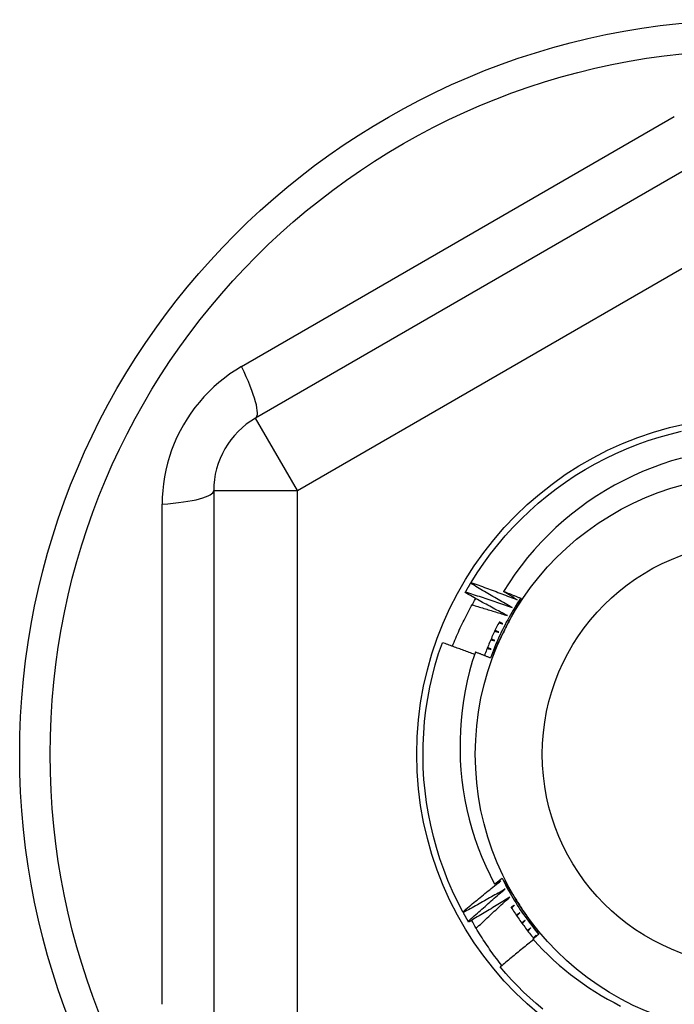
# Model space of a CAD drawing. Header units: inches. Extents: x 56.1 to 140.1, y 40.7 to 61.
# Tile 30 of 89: x 82.843 to 83.15, y 45.375 to 45.838. Entities that reach past the tile are written whole.
import ezdxf

# ---------------------------------------------------------------- set-up
doc = ezdxf.new("R2010")
doc.units = ezdxf.units.IN
doc.header["$MEASUREMENT"] = 0
doc.layers.add('Visible Edges(ANSI)', color=7, linetype='Continuous', lineweight=25)
doc.layers.add('Visible Tangent Edges(ANSI)', color=7, linetype='Continuous', lineweight=25)

msp = doc.modelspace()

# ---------------------------------------------------------------- linework, layer by layer
at = {"layer": 'Visible Edges(ANSI)'}
for p, q in [((83.16811, 45.77471), (82.95355, 45.65083)), ((82.93386, 45.61673), (82.93386, 45.36897)), ((83.05466, 45.57322), (83.05487, 45.57357)), ((83.05209, 45.56879), (83.05229, 45.56915)), ((83.05122, 45.41848), (83.05103, 45.41885)), ((83.05375, 45.41403), (83.05354, 45.41438)), ((83.08471, 45.40666), (83.08565, 45.40785))]:
    msp.add_line(p, q, dxfattribs=at)
at = {"layer": 'Visible Edges(ANSI)', "flags": 128}
for points in [[(83.05487, 45.57357), (83.05778, 45.57817), (83.06084, 45.58267), (83.06406, 45.58706), (83.06744, 45.59133), (83.07096, 45.59548), (83.07462, 45.5995), (83.07842, 45.6034), (83.08235, 45.60716), (83.08642, 45.61078), (83.09061, 45.61425), (83.09491, 45.61758), (83.09933, 45.62075), (83.10386, 45.62377), (83.10849, 45.62663), (83.11322, 45.62932), (83.11804, 45.63184), (83.12295, 45.6342), (83.12793, 45.63638), (83.13299, 45.63839), (83.13812, 45.64022), (83.1433, 45.64187), (83.14855, 45.64333), (83.15383, 45.64461)], [(83.15385, 45.63205), (83.14918, 45.63069), (83.14456, 45.62917), (83.14, 45.6275), (83.1355, 45.62567), (83.13106, 45.62369), (83.12668, 45.62156), (83.12238, 45.61927), (83.11815, 45.61684), (83.11401, 45.61426), (83.10996, 45.61155), (83.10602, 45.6087), (83.10218, 45.60572), (83.09844, 45.60262), (83.09481, 45.59938), (83.0913, 45.59603), (83.0879, 45.59255), (83.08462, 45.58896), (83.08147, 45.58525), (83.07844, 45.58142), (83.07554, 45.5775), (83.07279, 45.57348), (83.07018, 45.56938)], [(83.05229, 45.56915), (83.05239, 45.56932), (83.05248, 45.56949), (83.05258, 45.56966), (83.05268, 45.56983), (83.05277, 45.57), (83.05287, 45.57017), (83.05297, 45.57034), (83.05307, 45.57051), (83.05316, 45.57068), (83.05326, 45.57085), (83.05336, 45.57102), (83.05346, 45.57119), (83.05356, 45.57136), (83.05366, 45.57153), (83.05376, 45.5717), (83.05386, 45.57187), (83.05396, 45.57204), (83.05406, 45.57221), (83.05416, 45.57238), (83.05426, 45.57254), (83.05436, 45.57271), (83.05446, 45.57288), (83.05456, 45.57305), (83.05466, 45.57322)], [(83.07417, 45.56177), (83.07335, 45.56223), (83.07253, 45.5627), (83.07171, 45.56317), (83.0709, 45.56364), (83.07008, 45.5641), (83.06926, 45.56457), (83.06845, 45.56505), (83.06763, 45.56552), (83.06681, 45.56599), (83.066, 45.56647), (83.06519, 45.56694), (83.06437, 45.56742), (83.06356, 45.5679), (83.06275, 45.56837), (83.06194, 45.56885), (83.06113, 45.56933), (83.06032, 45.56982), (83.05951, 45.5703), (83.0587, 45.57078), (83.05789, 45.57127), (83.05708, 45.57175), (83.05627, 45.57224), (83.05547, 45.57273), (83.05466, 45.57322)], [(83.05487, 45.57357), (83.05578, 45.57325), (83.05668, 45.57292), (83.05759, 45.57259), (83.05849, 45.57227), (83.0594, 45.57194), (83.0603, 45.57161), (83.0612, 45.57128), (83.06211, 45.57094), (83.06301, 45.57061), (83.06391, 45.57028), (83.06481, 45.56994), (83.06571, 45.5696), (83.06662, 45.56927), (83.06752, 45.56893), (83.06842, 45.56859), (83.06932, 45.56824), (83.07021, 45.5679), (83.07111, 45.56756), (83.07201, 45.56721), (83.07291, 45.56687), (83.07381, 45.56652), (83.07471, 45.56617), (83.0756, 45.56582), (83.0765, 45.56547)], [(83.04615, 45.54358), (83.04653, 45.54455), (83.04692, 45.54551), (83.04731, 45.54647), (83.04771, 45.54743), (83.04811, 45.54839), (83.04853, 45.54934), (83.04895, 45.55029), (83.04937, 45.55124), (83.0498, 45.55219), (83.05024, 45.55313), (83.05069, 45.55407), (83.05114, 45.55501), (83.0516, 45.55594), (83.05206, 45.55687), (83.05253, 45.5578), (83.05301, 45.55873), (83.0535, 45.55965), (83.05399, 45.56057), (83.05449, 45.56148), (83.05499, 45.56239), (83.0555, 45.5633), (83.05602, 45.56421), (83.05654, 45.56511), (83.05707, 45.56601)], [(83.07196, 45.55799), (83.07113, 45.55843), (83.07029, 45.55887), (83.06946, 45.55931), (83.06863, 45.55975), (83.0678, 45.56019), (83.06696, 45.56063), (83.06613, 45.56108), (83.0653, 45.56152), (83.06447, 45.56197), (83.06364, 45.56242), (83.06281, 45.56287), (83.06199, 45.56331), (83.06116, 45.56377), (83.06033, 45.56422), (83.0595, 45.56467), (83.05868, 45.56512), (83.05785, 45.56558), (83.05703, 45.56603), (83.0562, 45.56649), (83.05538, 45.56695), (83.05455, 45.56741), (83.05373, 45.56787), (83.05291, 45.56833), (83.05209, 45.56879)], [(83.05229, 45.56915), (83.05321, 45.56886), (83.05412, 45.56856), (83.05504, 45.56827), (83.05595, 45.56797), (83.05686, 45.56767), (83.05778, 45.56737), (83.05869, 45.56707), (83.05961, 45.56676), (83.06052, 45.56646), (83.06143, 45.56616), (83.06234, 45.56585), (83.06325, 45.56554), (83.06417, 45.56524), (83.06508, 45.56493), (83.06599, 45.56462), (83.0669, 45.5643), (83.06781, 45.56399), (83.06872, 45.56368), (83.06963, 45.56336), (83.07054, 45.56305), (83.07145, 45.56273), (83.07235, 45.56241), (83.07326, 45.56209), (83.07417, 45.56177)], [(83.07822, 45.56618), (83.0775, 45.56508), (83.07678, 45.56398), (83.07608, 45.56287), (83.07539, 45.56175), (83.07471, 45.56062), (83.07404, 45.55949), (83.07338, 45.55835), (83.07273, 45.55721), (83.0721, 45.55605), (83.07147, 45.5549), (83.07086, 45.55373), (83.07026, 45.55256), (83.06967, 45.55138), (83.06909, 45.5502), (83.06853, 45.54901), (83.06797, 45.54782), (83.06743, 45.54662), (83.0669, 45.54542), (83.06638, 45.54421), (83.06587, 45.543), (83.06538, 45.54178), (83.0649, 45.54055), (83.06443, 45.53932), (83.06397, 45.53809)], [(83.07018, 45.56938), (83.07052, 45.56924), (83.07085, 45.56911), (83.07119, 45.56898), (83.07152, 45.56885), (83.07186, 45.56872), (83.07219, 45.56859), (83.07253, 45.56845), (83.07286, 45.56832), (83.0732, 45.56819), (83.07353, 45.56806), (83.07387, 45.56792), (83.0742, 45.56779), (83.07454, 45.56766), (83.07487, 45.56752), (83.07521, 45.56739), (83.07554, 45.56726), (83.07588, 45.56712), (83.07621, 45.56699), (83.07655, 45.56685), (83.07688, 45.56672), (83.07722, 45.56659), (83.07755, 45.56645), (83.07789, 45.56632), (83.07822, 45.56618)], [(83.0765, 45.56547), (83.07624, 45.56563), (83.07597, 45.56579), (83.07571, 45.56596), (83.07544, 45.56612), (83.07518, 45.56628), (83.07492, 45.56644), (83.07465, 45.5666), (83.07439, 45.56677), (83.07413, 45.56693), (83.07386, 45.56709), (83.0736, 45.56725), (83.07333, 45.56742), (83.07307, 45.56758), (83.07281, 45.56774), (83.07255, 45.5679), (83.07228, 45.56807), (83.07202, 45.56823), (83.07176, 45.56839), (83.07149, 45.56856), (83.07123, 45.56872), (83.07097, 45.56888), (83.0707, 45.56905), (83.07044, 45.56921), (83.07018, 45.56938)], [(83.07822, 45.56618), (83.07793, 45.5656), (83.07763, 45.56502), (83.07734, 45.56444), (83.07704, 45.56386), (83.07675, 45.56328), (83.07645, 45.5627), (83.07616, 45.56212), (83.07586, 45.56154), (83.07557, 45.56095), (83.07527, 45.56037), (83.07498, 45.55979), (83.07468, 45.55921), (83.07439, 45.55863), (83.07409, 45.55805), (83.0738, 45.55746), (83.0735, 45.55688), (83.0732, 45.5563), (83.07291, 45.55572), (83.07261, 45.55513), (83.07231, 45.55455), (83.07202, 45.55397), (83.07172, 45.55338), (83.07142, 45.5528), (83.07113, 45.55222)], [(83.05536, 45.56306), (83.05606, 45.56285), (83.05675, 45.56265), (83.05744, 45.56245), (83.05814, 45.56224), (83.05883, 45.56203), (83.05952, 45.56183), (83.06022, 45.56162), (83.06091, 45.56141), (83.0616, 45.5612), (83.06229, 45.56099), (83.06298, 45.56078), (83.06368, 45.56057), (83.06437, 45.56036), (83.06506, 45.56015), (83.06575, 45.55994), (83.06644, 45.55972), (83.06713, 45.55951), (83.06782, 45.55929), (83.06851, 45.55908), (83.0692, 45.55886), (83.06989, 45.55865), (83.07058, 45.55843), (83.07127, 45.55821), (83.07196, 45.55799)], [(83.06821, 45.55516), (83.06788, 45.55452), (83.06755, 45.55387), (83.06722, 45.55322), (83.0669, 45.55257), (83.06658, 45.55192), (83.06626, 45.55126), (83.06595, 45.55061), (83.06564, 45.54995), (83.06533, 45.54929), (83.06503, 45.54863), (83.06473, 45.54796), (83.06444, 45.5473), (83.06414, 45.54663), (83.06386, 45.54597), (83.06357, 45.5453), (83.06329, 45.54463), (83.06301, 45.54396), (83.06274, 45.54328), (83.06247, 45.54261), (83.0622, 45.54193), (83.06194, 45.54125), (83.06168, 45.54057), (83.06143, 45.53989), (83.06118, 45.53921)], [(83.07113, 45.55222), (83.07083, 45.55163), (83.07053, 45.55104), (83.07023, 45.55045), (83.06993, 45.54986), (83.06963, 45.54927), (83.06933, 45.54868), (83.06903, 45.54809), (83.06873, 45.5475), (83.06843, 45.54691), (83.06813, 45.54632), (83.06783, 45.54574), (83.06753, 45.54515), (83.06723, 45.54456), (83.06693, 45.54397), (83.06664, 45.54338), (83.06634, 45.5428), (83.06604, 45.54221), (83.06574, 45.54162), (83.06544, 45.54104), (83.06515, 45.54045), (83.06485, 45.53986), (83.06455, 45.53927), (83.06425, 45.53869), (83.06396, 45.5381)], [(83.06797, 45.55468), (83.06805, 45.55466), (83.06813, 45.55464), (83.06821, 45.55461), (83.06829, 45.55459), (83.06837, 45.55457), (83.06844, 45.55455), (83.06852, 45.55453), (83.0686, 45.5545), (83.06868, 45.55448), (83.06876, 45.55446), (83.06884, 45.55444), (83.06892, 45.55441), (83.069, 45.55439), (83.06908, 45.55437), (83.06916, 45.55435), (83.06924, 45.55432), (83.06932, 45.5543), (83.0694, 45.55428), (83.06948, 45.55426), (83.06956, 45.55423), (83.06964, 45.55421), (83.06972, 45.55419), (83.0698, 45.55417), (83.06988, 45.55414)], [(83.06988, 45.55414), (83.06981, 45.55418), (83.06974, 45.55421), (83.06966, 45.55425), (83.06959, 45.55429), (83.06952, 45.55432), (83.06944, 45.55436), (83.06937, 45.55439), (83.0693, 45.55443), (83.06922, 45.55446), (83.06915, 45.5545), (83.06908, 45.55453), (83.069, 45.55457), (83.06893, 45.5546), (83.06886, 45.55464), (83.06879, 45.55467), (83.06871, 45.55471), (83.06864, 45.55475), (83.06857, 45.55478), (83.06849, 45.55482), (83.06842, 45.55485), (83.06835, 45.55489), (83.06827, 45.55492), (83.0682, 45.55496), (83.06813, 45.55499)], [(83.066, 45.5507), (83.06608, 45.55068), (83.06616, 45.55066), (83.06624, 45.55064), (83.06632, 45.55063), (83.0664, 45.55061), (83.06648, 45.55059), (83.06656, 45.55057), (83.06664, 45.55055), (83.06672, 45.55053), (83.0668, 45.55051), (83.06688, 45.55049), (83.06696, 45.55047), (83.06704, 45.55045), (83.06712, 45.55043), (83.0672, 45.55041), (83.06728, 45.55039), (83.06737, 45.55037), (83.06745, 45.55035), (83.06753, 45.55033), (83.06761, 45.55031), (83.06769, 45.55029), (83.06777, 45.55027), (83.06785, 45.55025), (83.06793, 45.55023)], [(83.06793, 45.55023), (83.06785, 45.55026), (83.06778, 45.5503), (83.06771, 45.55033), (83.06763, 45.55036), (83.06756, 45.55039), (83.06748, 45.55043), (83.06741, 45.55046), (83.06733, 45.55049), (83.06726, 45.55053), (83.06719, 45.55056), (83.06711, 45.55059), (83.06704, 45.55063), (83.06696, 45.55066), (83.06689, 45.55069), (83.06681, 45.55072), (83.06674, 45.55076), (83.06667, 45.55079), (83.06659, 45.55082), (83.06652, 45.55086), (83.06644, 45.55089), (83.06637, 45.55092), (83.0663, 45.55096), (83.06622, 45.55099), (83.06615, 45.55102)], [(83.05103, 45.41885), (83.04852, 45.42368), (83.04619, 45.42859), (83.04402, 45.43359), (83.04204, 45.43865), (83.04023, 45.44379), (83.0386, 45.44898), (83.03716, 45.45423), (83.0359, 45.45952), (83.03483, 45.46486), (83.03394, 45.47022), (83.03324, 45.47562), (83.03274, 45.48104), (83.03242, 45.48647), (83.03229, 45.49191), (83.03235, 45.49735), (83.0326, 45.50279), (83.03305, 45.50821), (83.03368, 45.51362), (83.0345, 45.519), (83.03551, 45.52435), (83.0367, 45.52966), (83.03808, 45.53492), (83.03965, 45.54013), (83.04139, 45.54529)], [(83.05651, 45.53973), (83.05589, 45.53997), (83.05526, 45.54021), (83.05463, 45.54045), (83.054, 45.54068), (83.05337, 45.54092), (83.05275, 45.54115), (83.05212, 45.54139), (83.05149, 45.54162), (83.05086, 45.54185), (83.05023, 45.54209), (83.0496, 45.54232), (83.04897, 45.54255), (83.04834, 45.54278), (83.04771, 45.54301), (83.04708, 45.54324), (83.04645, 45.54347), (83.04582, 45.5437), (83.04518, 45.54393), (83.04455, 45.54416), (83.04392, 45.54438), (83.04329, 45.54461), (83.04266, 45.54484), (83.04203, 45.54506), (83.04139, 45.54529)], [(83.06441, 45.54222), (83.06434, 45.54225), (83.06426, 45.54228), (83.06418, 45.5423), (83.06411, 45.54233), (83.06403, 45.54236), (83.06396, 45.54239), (83.06388, 45.54241), (83.0638, 45.54244), (83.06373, 45.54247), (83.06365, 45.5425), (83.06357, 45.54253), (83.0635, 45.54255), (83.06342, 45.54258), (83.06335, 45.54261), (83.06327, 45.54264), (83.06319, 45.54267), (83.06312, 45.5427), (83.06304, 45.54272), (83.06296, 45.54275), (83.06289, 45.54278), (83.06281, 45.54281), (83.06274, 45.54284), (83.06266, 45.54286), (83.06258, 45.54289)], [(83.06416, 45.54666), (83.06424, 45.54665), (83.06432, 45.54663), (83.0644, 45.54661), (83.06448, 45.5466), (83.06456, 45.54658), (83.06464, 45.54656), (83.06473, 45.54654), (83.06481, 45.54653), (83.06489, 45.54651), (83.06497, 45.54649), (83.06505, 45.54648), (83.06513, 45.54646), (83.06521, 45.54644), (83.06529, 45.54643), (83.06538, 45.54641), (83.06546, 45.54639), (83.06554, 45.54637), (83.06562, 45.54636), (83.0657, 45.54634), (83.06578, 45.54632), (83.06586, 45.54631), (83.06594, 45.54629), (83.06602, 45.54627), (83.06611, 45.54625)], [(83.06611, 45.54625), (83.06603, 45.54628), (83.06595, 45.54631), (83.06588, 45.54634), (83.0658, 45.54638), (83.06573, 45.54641), (83.06565, 45.54644), (83.06558, 45.54647), (83.0655, 45.5465), (83.06543, 45.54653), (83.06535, 45.54656), (83.06528, 45.54659), (83.0652, 45.54662), (83.06513, 45.54665), (83.06505, 45.54668), (83.06498, 45.54671), (83.0649, 45.54674), (83.06483, 45.54677), (83.06475, 45.5468), (83.06467, 45.54683), (83.0646, 45.54686), (83.06452, 45.54689), (83.06445, 45.54692), (83.06437, 45.54696), (83.0643, 45.54699)], [(83.0569, 45.54089), (83.05548, 45.53642), (83.05421, 45.53189), (83.0531, 45.52733), (83.05214, 45.52273), (83.05134, 45.51811), (83.05069, 45.51347), (83.05021, 45.50882), (83.04988, 45.50415), (83.04971, 45.49947), (83.0497, 45.49478), (83.04984, 45.4901), (83.05015, 45.48542), (83.05062, 45.48075), (83.05124, 45.47609), (83.05203, 45.47146), (83.05297, 45.46686), (83.05406, 45.46231), (83.05531, 45.4578), (83.05671, 45.45333), (83.05827, 45.44892), (83.05997, 45.44456), (83.06183, 45.44026), (83.06383, 45.43602), (83.06598, 45.43185)], [(83.06396, 45.5381), (83.06366, 45.53822), (83.06337, 45.53834), (83.06308, 45.53845), (83.06278, 45.53857), (83.06249, 45.53869), (83.06219, 45.53881), (83.0619, 45.53892), (83.06161, 45.53904), (83.06131, 45.53916), (83.06102, 45.53927), (83.06072, 45.53939), (83.06043, 45.53951), (83.06014, 45.53962), (83.05984, 45.53974), (83.05955, 45.53986), (83.05925, 45.53997), (83.05896, 45.54009), (83.05866, 45.5402), (83.05837, 45.54032), (83.05808, 45.54043), (83.05778, 45.54055), (83.05749, 45.54066), (83.05719, 45.54078), (83.0569, 45.54089)], [(83.06245, 45.54257), (83.06254, 45.54255), (83.06262, 45.54254), (83.0627, 45.54252), (83.06278, 45.54251), (83.06286, 45.54249), (83.06294, 45.54248), (83.06303, 45.54246), (83.06311, 45.54245), (83.06319, 45.54244), (83.06327, 45.54242), (83.06335, 45.54241), (83.06343, 45.54239), (83.06352, 45.54238), (83.0636, 45.54236), (83.06368, 45.54235), (83.06376, 45.54234), (83.06384, 45.54232), (83.06392, 45.54231), (83.06401, 45.54229), (83.06409, 45.54228), (83.06417, 45.54226), (83.06425, 45.54225), (83.06433, 45.54223), (83.06441, 45.54222)], [(83.05103, 45.41885), (83.05176, 45.41946), (83.0525, 45.42008), (83.05324, 45.4207), (83.05398, 45.42131), (83.05472, 45.42193), (83.05546, 45.42254), (83.0562, 45.42315), (83.05694, 45.42376), (83.05769, 45.42437), (83.05843, 45.42498), (83.05918, 45.42559), (83.05992, 45.4262), (83.06067, 45.42681), (83.06142, 45.42741), (83.06216, 45.42802), (83.06291, 45.42862), (83.06366, 45.42923), (83.06441, 45.42983), (83.06516, 45.43043), (83.06592, 45.43103), (83.06667, 45.43163), (83.06742, 45.43223), (83.06818, 45.43283), (83.06893, 45.43343)], [(83.06598, 45.43185), (83.06613, 45.43196), (83.06627, 45.43208), (83.06642, 45.43219), (83.06657, 45.43231), (83.06671, 45.43243), (83.06686, 45.43254), (83.06701, 45.43266), (83.06715, 45.43277), (83.0673, 45.43289), (83.06745, 45.43301), (83.06759, 45.43312), (83.06774, 45.43324), (83.06789, 45.43335), (83.06803, 45.43347), (83.06818, 45.43358), (83.06833, 45.4337), (83.06848, 45.43381), (83.06862, 45.43393), (83.06877, 45.43404), (83.06892, 45.43416), (83.06906, 45.43428), (83.06921, 45.43439), (83.06936, 45.43451), (83.06951, 45.43462)], [(83.06893, 45.43343), (83.06881, 45.43336), (83.06869, 45.43329), (83.06856, 45.43323), (83.06844, 45.43316), (83.06832, 45.4331), (83.06819, 45.43303), (83.06807, 45.43296), (83.06795, 45.4329), (83.06783, 45.43283), (83.0677, 45.43277), (83.06758, 45.4327), (83.06746, 45.43264), (83.06733, 45.43257), (83.06721, 45.4325), (83.06709, 45.43244), (83.06696, 45.43237), (83.06684, 45.43231), (83.06672, 45.43224), (83.06659, 45.43217), (83.06647, 45.43211), (83.06635, 45.43204), (83.06622, 45.43198), (83.0661, 45.43191), (83.06598, 45.43185)], [(83.06951, 45.43462), (83.06986, 45.43408), (83.07022, 45.43353), (83.07057, 45.43299), (83.07093, 45.43244), (83.07128, 45.43189), (83.07164, 45.43135), (83.072, 45.4308), (83.07235, 45.43026), (83.07271, 45.42971), (83.07306, 45.42916), (83.07342, 45.42862), (83.07378, 45.42807), (83.07413, 45.42752), (83.07449, 45.42698), (83.07484, 45.42643), (83.0752, 45.42588), (83.07556, 45.42533), (83.07591, 45.42479), (83.07627, 45.42424), (83.07663, 45.42369), (83.07698, 45.42314), (83.07734, 45.42259), (83.0777, 45.42204), (83.07805, 45.42149)], [(83.06951, 45.43462), (83.0701, 45.43345), (83.0707, 45.43227), (83.07131, 45.43111), (83.07193, 45.42995), (83.07256, 45.4288), (83.07321, 45.42765), (83.07387, 45.42651), (83.07454, 45.42538), (83.07522, 45.42425), (83.07591, 45.42313), (83.07661, 45.42202), (83.07732, 45.42092), (83.07805, 45.41982), (83.07878, 45.41873), (83.07953, 45.41764), (83.08028, 45.41657), (83.08105, 45.4155), (83.08183, 45.41444), (83.08261, 45.41338), (83.08341, 45.41234), (83.08422, 45.4113), (83.08504, 45.41027), (83.08587, 45.40925), (83.08671, 45.40823)], [(83.07095, 45.42955), (83.07014, 45.42907), (83.06932, 45.4286), (83.06851, 45.42813), (83.06769, 45.42766), (83.06687, 45.42719), (83.06605, 45.42673), (83.06523, 45.42626), (83.06442, 45.42579), (83.0636, 45.42533), (83.06278, 45.42486), (83.06195, 45.4244), (83.06113, 45.42394), (83.06031, 45.42348), (83.05949, 45.42302), (83.05866, 45.42256), (83.05784, 45.4221), (83.05701, 45.42165), (83.05619, 45.42119), (83.05536, 45.42074), (83.05454, 45.42029), (83.05371, 45.41983), (83.05288, 45.41938), (83.05205, 45.41893), (83.05122, 45.41848)], [(83.05354, 45.41438), (83.05425, 45.41503), (83.05497, 45.41567), (83.05569, 45.41631), (83.05641, 45.41695), (83.05713, 45.41758), (83.05785, 45.41822), (83.05857, 45.41886), (83.05929, 45.41949), (83.06001, 45.42013), (83.06074, 45.42076), (83.06146, 45.4214), (83.06219, 45.42203), (83.06291, 45.42266), (83.06364, 45.42329), (83.06437, 45.42392), (83.06509, 45.42455), (83.06582, 45.42518), (83.06655, 45.4258), (83.06729, 45.42643), (83.06802, 45.42706), (83.06875, 45.42768), (83.06948, 45.4283), (83.07022, 45.42893), (83.07095, 45.42955)], [(83.0731, 45.42574), (83.0723, 45.42524), (83.0715, 45.42474), (83.0707, 45.42424), (83.0699, 45.42374), (83.0691, 45.42325), (83.0683, 45.42275), (83.06749, 45.42226), (83.06669, 45.42177), (83.06589, 45.42128), (83.06508, 45.42079), (83.06428, 45.4203), (83.06347, 45.41981), (83.06266, 45.41932), (83.06185, 45.41884), (83.06105, 45.41835), (83.06024, 45.41787), (83.05943, 45.41738), (83.05862, 45.4169), (83.05781, 45.41642), (83.057, 45.41594), (83.05618, 45.41546), (83.05537, 45.41498), (83.05456, 45.4145), (83.05375, 45.41403)], [(83.05731, 45.41108), (83.05796, 45.4117), (83.05861, 45.41232), (83.05926, 45.41293), (83.05991, 45.41355), (83.06057, 45.41417), (83.06122, 45.41478), (83.06187, 45.4154), (83.06253, 45.41601), (83.06318, 45.41663), (83.06384, 45.41724), (83.06449, 45.41785), (83.06515, 45.41846), (83.06581, 45.41907), (83.06647, 45.41968), (83.06713, 45.42029), (83.06779, 45.4209), (83.06845, 45.4215), (83.06911, 45.42211), (83.06978, 45.42272), (83.07044, 45.42332), (83.0711, 45.42393), (83.07177, 45.42453), (83.07243, 45.42513), (83.0731, 45.42574)], [(83.05354, 45.41438), (83.05344, 45.41455), (83.05334, 45.41472), (83.05324, 45.41489), (83.05314, 45.41506), (83.05304, 45.41523), (83.05295, 45.4154), (83.05285, 45.41557), (83.05275, 45.41574), (83.05265, 45.41591), (83.05256, 45.41608), (83.05246, 45.41625), (83.05236, 45.41642), (83.05227, 45.4166), (83.05217, 45.41677), (83.05208, 45.41694), (83.05198, 45.41711), (83.05189, 45.41728), (83.05179, 45.41745), (83.0517, 45.41762), (83.0516, 45.41779), (83.05151, 45.41797), (83.05141, 45.41814), (83.05132, 45.41831), (83.05122, 45.41848)], [(83.07365, 45.42107), (83.07406, 45.42043), (83.07447, 45.41979), (83.07488, 45.41916), (83.07529, 45.41852), (83.07571, 45.41789), (83.07614, 45.41726), (83.07656, 45.41664), (83.07699, 45.41601), (83.07743, 45.41539), (83.07786, 45.41477), (83.0783, 45.41416), (83.07875, 45.41354), (83.0792, 45.41293), (83.07965, 45.41232), (83.0801, 45.41171), (83.08056, 45.41111), (83.08102, 45.41051), (83.08148, 45.40991), (83.08195, 45.40931), (83.08242, 45.40872), (83.0829, 45.40813), (83.08337, 45.40754), (83.08386, 45.40696), (83.08434, 45.40637)], [(83.07537, 45.422), (83.0753, 45.42195), (83.07524, 45.42191), (83.07517, 45.42186), (83.0751, 45.42182), (83.07503, 45.42177), (83.07497, 45.42172), (83.0749, 45.42168), (83.07483, 45.42163), (83.07476, 45.42159), (83.0747, 45.42154), (83.07463, 45.4215), (83.07456, 45.42145), (83.07449, 45.42141), (83.07443, 45.42136), (83.07436, 45.42132), (83.07429, 45.42127), (83.07422, 45.42123), (83.07416, 45.42118), (83.07409, 45.42114), (83.07402, 45.42109), (83.07395, 45.42105), (83.07389, 45.421), (83.07382, 45.42096), (83.07375, 45.42091)], [(83.07394, 45.42061), (83.074, 45.42067), (83.07406, 45.42073), (83.07412, 45.42079), (83.07418, 45.42084), (83.07424, 45.4209), (83.0743, 45.42096), (83.07436, 45.42102), (83.07442, 45.42107), (83.07448, 45.42113), (83.07454, 45.42119), (83.0746, 45.42125), (83.07466, 45.42131), (83.07471, 45.42136), (83.07477, 45.42142), (83.07483, 45.42148), (83.07489, 45.42154), (83.07495, 45.42159), (83.07501, 45.42165), (83.07507, 45.42171), (83.07513, 45.42177), (83.07519, 45.42182), (83.07525, 45.42188), (83.07531, 45.42194), (83.07537, 45.422)], [(83.07776, 45.41833), (83.0777, 45.41829), (83.07763, 45.41824), (83.07757, 45.41819), (83.0775, 45.41814), (83.07743, 45.4181), (83.07737, 45.41805), (83.0773, 45.418), (83.07724, 45.41795), (83.07717, 45.41791), (83.07711, 45.41786), (83.07704, 45.41781), (83.07697, 45.41776), (83.07691, 45.41772), (83.07684, 45.41767), (83.07678, 45.41762), (83.07671, 45.41757), (83.07664, 45.41753), (83.07658, 45.41748), (83.07651, 45.41743), (83.07645, 45.41739), (83.07638, 45.41734), (83.07631, 45.41729), (83.07625, 45.41724), (83.07618, 45.4172)], [(83.07638, 45.4169), (83.07644, 45.41696), (83.07649, 45.41702), (83.07655, 45.41708), (83.07661, 45.41714), (83.07667, 45.4172), (83.07673, 45.41726), (83.07678, 45.41732), (83.07684, 45.41738), (83.0769, 45.41744), (83.07696, 45.4175), (83.07701, 45.41756), (83.07707, 45.41762), (83.07713, 45.41768), (83.07719, 45.41774), (83.07724, 45.4178), (83.0773, 45.41786), (83.07736, 45.41792), (83.07742, 45.41798), (83.07748, 45.41804), (83.07753, 45.4181), (83.07759, 45.41816), (83.07765, 45.41822), (83.07771, 45.41828), (83.07776, 45.41833)], [(83.07805, 45.42149), (83.07841, 45.42094), (83.07878, 45.42038), (83.07914, 45.41983), (83.0795, 45.41927), (83.07986, 45.41872), (83.08022, 45.41817), (83.08058, 45.41761), (83.08094, 45.41706), (83.0813, 45.41651), (83.08166, 45.41595), (83.08202, 45.4154), (83.08238, 45.41485), (83.08274, 45.41429), (83.0831, 45.41374), (83.08346, 45.41319), (83.08382, 45.41264), (83.08418, 45.41209), (83.08454, 45.41153), (83.08489, 45.41098), (83.08525, 45.41043), (83.08561, 45.40988), (83.08597, 45.40933), (83.08633, 45.40878), (83.08669, 45.40823)], [(83.06939, 45.39356), (83.06872, 45.3944), (83.06806, 45.39524), (83.06741, 45.39609), (83.06677, 45.39695), (83.06613, 45.3978), (83.06549, 45.39867), (83.06486, 45.39953), (83.06424, 45.4004), (83.06363, 45.40128), (83.06302, 45.40215), (83.06241, 45.40304), (83.06182, 45.40392), (83.06123, 45.40481), (83.06064, 45.40571), (83.06006, 45.4066), (83.05949, 45.40751), (83.05893, 45.40841), (83.05837, 45.40932), (83.05782, 45.41023), (83.05727, 45.41115), (83.05673, 45.41207), (83.0562, 45.41299), (83.05567, 45.41392), (83.05515, 45.41485)], [(83.08028, 45.41475), (83.08021, 45.4147), (83.08015, 45.41465), (83.08008, 45.4146), (83.08002, 45.41455), (83.07996, 45.4145), (83.07989, 45.41446), (83.07983, 45.41441), (83.07976, 45.41436), (83.0797, 45.41431), (83.07963, 45.41426), (83.07957, 45.41421), (83.0795, 45.41416), (83.07944, 45.41411), (83.07938, 45.41406), (83.07931, 45.41401), (83.07925, 45.41396), (83.07918, 45.41391), (83.07912, 45.41386), (83.07905, 45.41381), (83.07899, 45.41376), (83.07893, 45.41371), (83.07886, 45.41366), (83.0788, 45.41361), (83.07873, 45.41356)], [(83.07894, 45.41328), (83.079, 45.41334), (83.07905, 45.4134), (83.07911, 45.41346), (83.07916, 45.41352), (83.07922, 45.41359), (83.07927, 45.41365), (83.07933, 45.41371), (83.07938, 45.41377), (83.07944, 45.41383), (83.0795, 45.41389), (83.07955, 45.41396), (83.07961, 45.41402), (83.07966, 45.41408), (83.07972, 45.41414), (83.07977, 45.4142), (83.07983, 45.41426), (83.07989, 45.41432), (83.07994, 45.41439), (83.08, 45.41445), (83.08005, 45.41451), (83.08011, 45.41457), (83.08017, 45.41463), (83.08022, 45.41469), (83.08028, 45.41475)], [(83.08291, 45.41126), (83.08284, 45.4112), (83.08278, 45.41115), (83.08272, 45.4111), (83.08266, 45.41105), (83.08259, 45.411), (83.08253, 45.41095), (83.08247, 45.41089), (83.0824, 45.41084), (83.08234, 45.41079), (83.08228, 45.41074), (83.08222, 45.41069), (83.08215, 45.41064), (83.08209, 45.41058), (83.08203, 45.41053), (83.08197, 45.41048), (83.0819, 45.41043), (83.08184, 45.41038), (83.08178, 45.41033), (83.08171, 45.41027), (83.08165, 45.41022), (83.08159, 45.41017), (83.08153, 45.41012), (83.08146, 45.41007), (83.0814, 45.41002)], [(83.08162, 45.40974), (83.08167, 45.4098), (83.08172, 45.40987), (83.08178, 45.40993), (83.08183, 45.40999), (83.08189, 45.41006), (83.08194, 45.41012), (83.08199, 45.41018), (83.08205, 45.41025), (83.0821, 45.41031), (83.08215, 45.41037), (83.08221, 45.41044), (83.08226, 45.4105), (83.08231, 45.41056), (83.08237, 45.41062), (83.08242, 45.41069), (83.08248, 45.41075), (83.08253, 45.41081), (83.08258, 45.41088), (83.08264, 45.41094), (83.08269, 45.411), (83.08274, 45.41107), (83.0828, 45.41113), (83.08285, 45.41119), (83.08291, 45.41126)], [(83.08425, 45.40574), (83.08359, 45.40521), (83.08293, 45.40469), (83.08228, 45.40416), (83.08162, 45.40363), (83.08097, 45.40311), (83.08031, 45.40258), (83.07966, 45.40205), (83.07901, 45.40152), (83.07835, 45.40099), (83.0777, 45.40045), (83.07705, 45.39992), (83.0764, 45.39939), (83.07575, 45.39885), (83.0751, 45.39832), (83.07445, 45.39778), (83.0738, 45.39725), (83.07316, 45.39671), (83.07251, 45.39617), (83.07186, 45.39564), (83.07122, 45.3951), (83.07057, 45.39456), (83.06993, 45.39402), (83.06928, 45.39347), (83.06864, 45.39293)], [(83.08669, 45.40823), (83.08658, 45.40814), (83.08646, 45.40805), (83.08635, 45.40796), (83.08624, 45.40787), (83.08612, 45.40778), (83.08601, 45.40769), (83.08589, 45.4076), (83.08578, 45.40751), (83.08566, 45.40742), (83.08555, 45.40733), (83.08544, 45.40724), (83.08532, 45.40715), (83.08521, 45.40706), (83.08509, 45.40697), (83.08498, 45.40688), (83.08487, 45.40679), (83.08475, 45.4067), (83.08464, 45.40661), (83.08452, 45.40652), (83.08441, 45.40643), (83.0843, 45.40634), (83.08418, 45.40625), (83.08407, 45.40616), (83.08395, 45.40607)], [(83.08395, 45.40607), (83.08629, 45.4035), (83.08869, 45.40099), (83.09116, 45.39854), (83.09369, 45.39615), (83.09629, 45.39383), (83.09894, 45.39158), (83.10166, 45.38939), (83.10443, 45.38727), (83.10726, 45.38523), (83.11013, 45.38326), (83.11306, 45.38137), (83.11603, 45.37955), (83.11906, 45.37781), (83.12212, 45.37615), (83.12523, 45.37457)], [(83.08565, 45.40785), (83.08559, 45.40779), (83.08553, 45.40774), (83.08547, 45.40769), (83.0854, 45.40763), (83.08534, 45.40758), (83.08528, 45.40753), (83.08522, 45.40747), (83.08516, 45.40742), (83.0851, 45.40736), (83.08504, 45.40731), (83.08498, 45.40726), (83.08492, 45.4072), (83.08486, 45.40715), (83.0848, 45.4071), (83.08473, 45.40704), (83.08467, 45.40699), (83.08461, 45.40693), (83.08455, 45.40688), (83.08449, 45.40683), (83.08443, 45.40677), (83.08437, 45.40672), (83.08431, 45.40667), (83.08425, 45.40661), (83.08419, 45.40656)], [(83.08861, 45.37308), (83.08554, 45.37569), (83.08254, 45.37838), (83.07961, 45.38114), (83.07675, 45.38398), (83.07397, 45.3869), (83.07127, 45.38988), (83.06864, 45.39293)]]:
    msp.add_lwpolyline(points, dxfattribs=at)
at = {"layer": 'Visible Edges(ANSI)'}
for radius in [0.34516, 0.15846, 0.13091]:
    msp.add_circle((83.1878, 45.49285), radius, dxfattribs=at)
msp.add_arc((82.97323, 45.61673), 0.03937, 120, 180, dxfattribs=at)
at = {"layer": 'Visible Tangent Edges(ANSI)'}
for p, q in [((82.94697, 45.67501), (83.15046, 45.7925)), ((82.97323, 45.61673), (83.1878, 45.74061)), ((82.97323, 45.61673), (82.95355, 45.65083)), ((82.93386, 45.61673), (82.97323, 45.61673)), ((82.97323, 45.36897), (82.97323, 45.61673)), ((82.90963, 45.37537), (82.90963, 45.61034))]:
    msp.add_line(p, q, dxfattribs=at)
at = {"layer": 'Visible Tangent Edges(ANSI)', "flags": 128}
msp.add_lwpolyline([(82.94697, 45.67501), (82.94422, 45.67334), (82.94153, 45.67155), (82.9389, 45.66963), (82.93636, 45.66759), (82.9339, 45.66544), (82.93154, 45.66318), (82.92927, 45.66082), (82.92712, 45.65836), (82.92507, 45.65582), (82.92314, 45.65318), (82.92132, 45.65045), (82.91962, 45.64765), (82.91805, 45.64477), (82.9166, 45.64184), (82.91528, 45.63884), (82.9141, 45.6358), (82.91306, 45.63271), (82.91216, 45.62957), (82.91139, 45.6264), (82.91076, 45.62321), (82.91026, 45.62), (82.90991, 45.61678), (82.9097, 45.61355), (82.90963, 45.61034)], dxfattribs=at)
at = {"layer": 'Visible Tangent Edges(ANSI)'}
for radius in [0.33084, 0.09941]:
    msp.add_circle((83.1878, 45.49285), radius, dxfattribs=at)
for centre, major_axis, start_param, end_param in [((82.93386, 45.68493), (0.01969, -0.0341), 0, 1.176113), ((82.89449, 45.61673), (0.03937, 0), 5.107073, 6.283185)]:
    msp.add_ellipse(centre, major_axis=major_axis, ratio=0.175929, start_param=start_param, end_param=end_param, dxfattribs=at)

doc.saveas('drawing.dxf')
